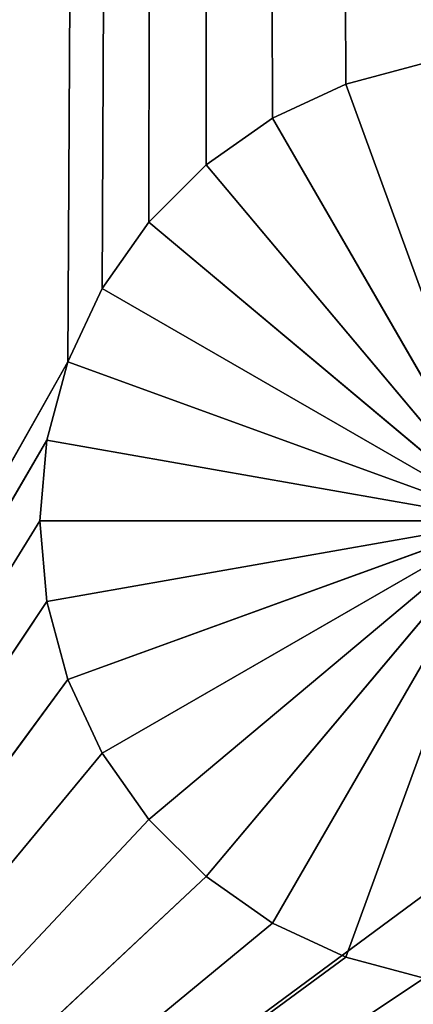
# Model space of a CAD drawing. Extents: x 0 to 46.2, y 0 to 30.
# Tile 9 of 164: x 3.878 to 4.301, y 0.98 to 2.039. Entities that reach past the tile are written whole.
import ezdxf

# ---------------------------------------------------------------- set-up
doc = ezdxf.new("R2010")
doc.units = 0
doc.header["$LTSCALE"] = 2.54
doc.layers.get('0').update_dxf_attribs({"color": 13, "linetype": 'CONTINUOUS'})

# ---------------------------------------------------------------- blocks, each defined once
blk = doc.blocks.new('TACA_KUCHENNA_BRESCIA_STL')
at = {"color": 0}
for p, q in [((3.1, 0.2, 0.3), (43.1, 29.8, 0.3)), ((3.1, 0.2, 0.3), (43.1, 29.8, 0.3)), ((4.0786, 28.117, 0.2), (3.9302, 1.671, 0.2)), ((4.0786, 28.117, 0.2), (3.9302, 1.671, 0.2)), ((3.967, 1.75, 0.2), (4.0786, 28.117, 0.2)), ((3.967, 1.75, 0.2), (4.0786, 28.117, 0.2)), ((4.017, 1.8214, 0.2), (4.0786, 28.117, 0.2)), ((4.017, 1.8214, 0.2), (4.0786, 28.117, 0.2)), ((4.229, 1.9698, 0.2), (4.0786, 28.117, 0.2)), ((4.229, 1.9698, 0.2), (4.0786, 28.117, 0.2)), ((4.15, 1.933, 0.2), (4.0786, 28.117, 0.2)), ((4.15, 1.933, 0.2), (4.0786, 28.117, 0.2)), ((4.0786, 1.883, 0.2), (4.0786, 28.117, 0.2)), ((4.0786, 1.883, 0.2), (4.0786, 28.117, 0.2)), ((4.3132, 1.9924, 0.2), (4.229, 1.9698, 0.2)), ((4.3132, 1.9924), (4.229, 1.9698)), ((4.229, 1.9698), (4.3132, 1.9924, 0.2)), ((4.229, 1.9698), (4.3132, 1.9924, 0.2)), ((4.3132, 1.9924, 0.2), (4.229, 1.9698, 0.2)), ((4.3132, 1.9924), (4.229, 1.9698)), ((4.229, 1.9698, 0.2), (4.15, 1.933, 0.2)), ((4.229, 1.9698), (4.15, 1.933)), ((4.15, 1.933), (4.229, 1.9698, 0.2)), ((4.15, 1.933), (4.229, 1.9698, 0.2)), ((4.229, 1.9698, 0.2), (4.15, 1.933, 0.2)), ((4.229, 1.9698), (4.15, 1.933)), ((4.229, 1.9698), (4.229, 1.9698, 0.2)), ((4.229, 1.9698), (4.229, 1.9698, 0.2)), ((4.4, 1.5), (4.229, 1.9698)), ((4.4, 1.5), (4.229, 1.9698)), ((4.15, 1.933, 0.2), (4.0786, 1.883, 0.2)), ((4.15, 1.933), (4.0786, 1.883)), ((4.0786, 1.883), (4.15, 1.933, 0.2)), ((4.0786, 1.883), (4.15, 1.933, 0.2)), ((4.15, 1.933, 0.2), (4.0786, 1.883, 0.2)), ((4.15, 1.933), (4.0786, 1.883)), ((4.15, 1.933), (4.15, 1.933, 0.2)), ((4.15, 1.933), (4.15, 1.933, 0.2)), ((4.15, 1.933), (4.4, 1.5)), ((4.15, 1.933), (4.4, 1.5)), ((4.0786, 1.883, 0.2), (4.017, 1.8214, 0.2)), ((4.0786, 1.883), (4.017, 1.8214)), ((4.017, 1.8214), (4.0786, 1.883, 0.2)), ((4.017, 1.8214), (4.0786, 1.883, 0.2)), ((4.0786, 1.883, 0.2), (4.017, 1.8214, 0.2)), ((4.0786, 1.883), (4.017, 1.8214)), ((4.0786, 1.883), (4.0786, 1.883, 0.2)), ((4.0786, 1.883), (4.0786, 1.883, 0.2)), ((4.0786, 1.883), (4.4, 1.5)), ((4.0786, 1.883), (4.4, 1.5)), ((4.017, 1.8214, 0.2), (3.967, 1.75, 0.2)), ((4.017, 1.8214), (3.967, 1.75)), ((3.967, 1.75), (4.017, 1.8214, 0.2)), ((3.967, 1.75), (4.017, 1.8214, 0.2)), ((4.017, 1.8214, 0.2), (3.967, 1.75, 0.2)), ((4.017, 1.8214), (3.967, 1.75)), ((4.017, 1.8214), (4.017, 1.8214, 0.2)), ((4.017, 1.8214), (4.017, 1.8214, 0.2)), ((4.4, 1.5), (4.017, 1.8214)), ((4.4, 1.5), (4.017, 1.8214)), ((3.967, 1.75, 0.2), (3.9302, 1.671, 0.2)), ((3.967, 1.75), (3.9302, 1.671)), ((3.9302, 1.671), (3.967, 1.75, 0.2)), ((3.9302, 1.671), (3.967, 1.75, 0.2)), ((3.967, 1.75, 0.2), (3.9302, 1.671, 0.2)), ((3.967, 1.75), (3.9302, 1.671)), ((3.967, 1.75), (3.967, 1.75, 0.2)), ((3.967, 1.75), (3.967, 1.75, 0.2)), ((3.967, 1.75), (4.4, 1.5)), ((3.967, 1.75), (4.4, 1.5)), ((3.9302, 1.671, 0.2), (3.1, 0.2, 0.2)), ((3.9302, 1.671, 0.2), (3.1, 0.2, 0.2)), ((3.9302, 1.671, 0.2), (3.9076, 1.5868, 0.2)), ((3.9302, 1.671), (3.9076, 1.5868)), ((3.9076, 1.5868), (3.9302, 1.671, 0.2)), ((3.9076, 1.5868), (3.9302, 1.671, 0.2)), ((3.9302, 1.671, 0.2), (3.9076, 1.5868, 0.2)), ((3.9302, 1.671), (3.9076, 1.5868)), ((3.9302, 1.671), (3.9302, 1.671, 0.2)), ((3.9302, 1.671), (3.9302, 1.671, 0.2)), ((3.9302, 1.671), (4.4, 1.5)), ((3.9302, 1.671), (4.4, 1.5)), ((3.9076, 1.5868, 0.2), (3.1, 0.2, 0.2)), ((3.9076, 1.5868, 0.2), (3.1, 0.2, 0.2)), ((3.9076, 1.5868, 0.2), (3.9, 1.5, 0.2)), ((3.9076, 1.5868), (3.9, 1.5)), ((3.9, 1.5), (3.9076, 1.5868, 0.2)), ((3.9, 1.5), (3.9076, 1.5868, 0.2)), ((3.9076, 1.5868, 0.2), (3.9, 1.5, 0.2)), ((3.9076, 1.5868), (3.9, 1.5)), ((3.9076, 1.5868), (3.9076, 1.5868, 0.2)), ((3.9076, 1.5868), (3.9076, 1.5868, 0.2)), ((3.9076, 1.5868), (4.4, 1.5)), ((3.9076, 1.5868), (4.4, 1.5)), ((3.1, 0.2, 0.2), (3.9, 1.5, 0.2)), ((3.1, 0.2, 0.2), (3.9, 1.5, 0.2)), ((3.9, 1.5, 0.2), (3.9076, 1.4132, 0.2)), ((3.9, 1.5), (3.9, 1.5, 0.2)), ((3.9, 1.5), (3.9, 1.5, 0.2)), ((3.9, 1.5), (3.9076, 1.4132)), ((3.9076, 1.4132), (3.9, 1.5, 0.2)), ((3.9076, 1.4132), (3.9, 1.5, 0.2)), ((3.9, 1.5, 0.2), (3.9076, 1.4132, 0.2)), ((3.9, 1.5), (3.9076, 1.4132)), ((3.9, 1.5), (4.4, 1.5)), ((3.9, 1.5), (4.4, 1.5)), ((3.9076, 1.4132), (4.4, 1.5)), ((3.9076, 1.4132), (4.4, 1.5)), ((4.4, 1.5), (3.9302, 1.329)), ((4.4, 1.5), (3.9302, 1.329)), ((3.967, 1.25), (4.4, 1.5)), ((3.967, 1.25), (4.4, 1.5)), ((4.017, 1.1786), (4.4, 1.5)), ((4.017, 1.1786), (4.4, 1.5)), ((4.4, 1.5), (4.0786, 1.117)), ((4.4, 1.5), (4.0786, 1.117)), ((4.15, 1.067), (4.4, 1.5)), ((4.15, 1.067), (4.4, 1.5)), ((4.229, 1.0302), (4.4, 1.5)), ((4.229, 1.0302), (4.4, 1.5)), ((3.9076, 1.4132, 0.2), (3.1, 0.2, 0.2)), ((3.9076, 1.4132, 0.2), (3.1, 0.2, 0.2)), ((3.9076, 1.4132, 0.2), (3.9302, 1.329, 0.2)), ((3.9076, 1.4132), (3.9076, 1.4132, 0.2)), ((3.9076, 1.4132), (3.9076, 1.4132, 0.2)), ((3.9076, 1.4132), (3.9302, 1.329)), ((3.9302, 1.329), (3.9076, 1.4132, 0.2)), ((3.9302, 1.329), (3.9076, 1.4132, 0.2)), ((3.9076, 1.4132, 0.2), (3.9302, 1.329, 0.2)), ((3.9076, 1.4132), (3.9302, 1.329)), ((3.9302, 1.329, 0.2), (3.1, 0.2, 0.2)), ((3.9302, 1.329, 0.2), (3.1, 0.2, 0.2)), ((3.9302, 1.329, 0.2), (3.967, 1.25, 0.2)), ((3.9302, 1.329), (3.9302, 1.329, 0.2)), ((3.9302, 1.329), (3.9302, 1.329, 0.2)), ((3.9302, 1.329), (3.967, 1.25)), ((3.967, 1.25), (3.9302, 1.329, 0.2)), ((3.967, 1.25), (3.9302, 1.329, 0.2)), ((3.9302, 1.329, 0.2), (3.967, 1.25, 0.2)), ((3.9302, 1.329), (3.967, 1.25)), ((3.967, 1.25, 0.2), (3.1, 0.2, 0.2)), ((3.967, 1.25, 0.2), (3.1, 0.2, 0.2)), ((3.967, 1.25, 0.2), (4.017, 1.1786, 0.2)), ((3.967, 1.25), (3.967, 1.25, 0.2)), ((3.967, 1.25), (3.967, 1.25, 0.2)), ((3.967, 1.25), (4.017, 1.1786)), ((4.017, 1.1786), (3.967, 1.25, 0.2)), ((4.017, 1.1786), (3.967, 1.25, 0.2)), ((3.967, 1.25, 0.2), (4.017, 1.1786, 0.2)), ((3.967, 1.25), (4.017, 1.1786)), ((4.017, 1.1786, 0.2), (3.1, 0.2, 0.2)), ((4.017, 1.1786, 0.2), (3.1, 0.2, 0.2)), ((4.017, 1.1786, 0.2), (4.0786, 1.117, 0.2)), ((4.017, 1.1786), (4.017, 1.1786, 0.2)), ((4.017, 1.1786), (4.017, 1.1786, 0.2)), ((4.017, 1.1786), (4.0786, 1.117)), ((4.0786, 1.117), (4.017, 1.1786, 0.2)), ((4.0786, 1.117), (4.017, 1.1786, 0.2)), ((4.017, 1.1786, 0.2), (4.0786, 1.117, 0.2)), ((4.017, 1.1786), (4.0786, 1.117)), ((4.0786, 1.117, 0.2), (3.1, 0.2, 0.2)), ((4.0786, 1.117, 0.2), (3.1, 0.2, 0.2)), ((4.0786, 1.117, 0.2), (4.15, 1.067, 0.2)), ((4.0786, 1.117), (4.0786, 1.117, 0.2)), ((4.0786, 1.117), (4.0786, 1.117, 0.2)), ((4.0786, 1.117), (4.15, 1.067)), ((4.15, 1.067), (4.0786, 1.117, 0.2)), ((4.15, 1.067), (4.0786, 1.117, 0.2)), ((4.0786, 1.117, 0.2), (4.15, 1.067, 0.2)), ((4.0786, 1.117), (4.15, 1.067)), ((4.15, 1.067, 0.2), (3.1, 0.2, 0.2)), ((4.15, 1.067, 0.2), (3.1, 0.2, 0.2)), ((4.15, 1.067, 0.2), (4.229, 1.0302, 0.2)), ((4.15, 1.067), (4.15, 1.067, 0.2)), ((4.15, 1.067), (4.15, 1.067, 0.2)), ((4.15, 1.067), (4.229, 1.0302)), ((4.229, 1.0302), (4.15, 1.067, 0.2)), ((4.229, 1.0302), (4.15, 1.067, 0.2)), ((4.15, 1.067, 0.2), (4.229, 1.0302, 0.2)), ((4.15, 1.067), (4.229, 1.0302)), ((4.229, 1.0302, 0.2), (3.1, 0.2, 0.2)), ((4.229, 1.0302, 0.2), (3.1, 0.2, 0.2)), ((4.229, 1.0302, 0.2), (4.3132, 1.0076, 0.2)), ((4.229, 1.0302), (4.229, 1.0302, 0.2)), ((4.229, 1.0302), (4.229, 1.0302, 0.2)), ((4.229, 1.0302), (4.3132, 1.0076)), ((4.3132, 1.0076), (4.229, 1.0302, 0.2)), ((4.3132, 1.0076), (4.229, 1.0302, 0.2)), ((4.229, 1.0302, 0.2), (4.3132, 1.0076, 0.2)), ((4.229, 1.0302), (4.3132, 1.0076)), ((4.3132, 1.0076, 0.2), (3.1, 0.2, 0.2)), ((4.3132, 1.0076, 0.2), (3.1, 0.2, 0.2))]:
    blk.add_line(p, q, dxfattribs=at)
mesh = blk.add_polyface(dxfattribs=at)
corners = [(3.9076, 28.4132, 0.2), (3.1, 0.2, 0.2), (3.1, 29.8, 0.2)]
mesh.append_faces([[corners[k] for k in face] for face in [(0, 1, 2)]], dxfattribs={"color": 0})
mesh = blk.add_polyface(dxfattribs=at)
corners = [(43.1, 29.8, 0.3), (3.1, 29.8, 0.3), (3.1, 0.2, 0.3)]
mesh.append_faces([[corners[k] for k in face] for face in [(0, 1, 2)]], dxfattribs={"color": 0})
mesh = blk.add_polyface(dxfattribs=at)
corners = [(43.1, 29.8, 0.3), (3.1, 0.2, 0.3), (43.1, 0.2, 0.3)]
mesh.append_faces([[corners[k] for k in face] for face in [(0, 1, 2)]], dxfattribs={"color": 0})
mesh = blk.add_polyface(dxfattribs=at)
corners = [(3.9302, 28.329, 0.2), (3.1, 0.2, 0.2), (3.9076, 28.4132, 0.2)]
mesh.append_faces([[corners[k] for k in face] for face in [(0, 1, 2)]], dxfattribs={"color": 0})
mesh = blk.add_polyface(dxfattribs=at)
corners = [(3.967, 28.25, 0.2), (3.1, 0.2, 0.2), (3.9302, 28.329, 0.2)]
mesh.append_faces([[corners[k] for k in face] for face in [(0, 1, 2)]], dxfattribs={"color": 0})
mesh = blk.add_polyface(dxfattribs=at)
corners = [(4.017, 28.1786, 0.2), (3.1, 0.2, 0.2), (3.967, 28.25, 0.2)]
mesh.append_faces([[corners[k] for k in face] for face in [(0, 1, 2)]], dxfattribs={"color": 0})
mesh = blk.add_polyface(dxfattribs=at)
corners = [(4.0786, 28.117, 0.2), (3.1, 0.2, 0.2), (4.017, 28.1786, 0.2)]
mesh.append_faces([[corners[k] for k in face] for face in [(0, 1, 2)]], dxfattribs={"color": 0})
mesh = blk.add_polyface(dxfattribs=at)
corners = [(4.0786, 28.117, 0.2), (3.9302, 1.671, 0.2), (3.1, 0.2, 0.2)]
mesh.append_faces([[corners[k] for k in face] for face in [(0, 1, 2)]], dxfattribs={"color": 0})
mesh = blk.add_polyface(dxfattribs=at)
corners = [(4.0786, 28.117, 0.2), (3.967, 1.75, 0.2), (3.9302, 1.671, 0.2)]
mesh.append_faces([[corners[k] for k in face] for face in [(0, 1, 2)]], dxfattribs={"color": 0})
mesh = blk.add_polyface(dxfattribs=at)
corners = [(4.0786, 28.117, 0.2), (4.017, 1.8214, 0.2), (3.967, 1.75, 0.2)]
mesh.append_faces([[corners[k] for k in face] for face in [(0, 1, 2)]], dxfattribs={"color": 0})
mesh = blk.add_polyface(dxfattribs=at)
corners = [(4.0786, 1.883, 0.2), (4.017, 1.8214, 0.2), (4.0786, 28.117, 0.2)]
mesh.append_faces([[corners[k] for k in face] for face in [(0, 1, 2)]], dxfattribs={"color": 0})
mesh = blk.add_polyface(dxfattribs=at)
corners = [(4.9, 1.5, 0.2), (4.0786, 28.117, 0.2), (4.15, 28.067, 0.2)]
mesh.append_faces([[corners[k] for k in face] for face in [(0, 1, 2)]], dxfattribs={"color": 0})
mesh = blk.add_polyface(dxfattribs=at)
corners = [(4.65, 1.933, 0.2), (4.571, 1.9698, 0.2), (4.0786, 28.117, 0.2)]
mesh.append_faces([[corners[k] for k in face] for face in [(0, 1, 2)]], dxfattribs={"color": 0})
mesh = blk.add_polyface(dxfattribs=at)
corners = [(4.9, 1.5, 0.2), (4.8924, 1.5868, 0.2), (4.0786, 28.117, 0.2)]
mesh.append_faces([[corners[k] for k in face] for face in [(0, 1, 2)]], dxfattribs={"color": 0})
mesh = blk.add_polyface(dxfattribs=at)
corners = [(4.8924, 1.5868, 0.2), (4.8698, 1.671, 0.2), (4.0786, 28.117, 0.2)]
mesh.append_faces([[corners[k] for k in face] for face in [(0, 1, 2)]], dxfattribs={"color": 0})
mesh = blk.add_polyface(dxfattribs=at)
corners = [(4.8698, 1.671, 0.2), (4.833, 1.75, 0.2), (4.0786, 28.117, 0.2)]
mesh.append_faces([[corners[k] for k in face] for face in [(0, 1, 2)]], dxfattribs={"color": 0})
mesh = blk.add_polyface(dxfattribs=at)
corners = [(4.571, 1.9698, 0.2), (4.4868, 1.9924, 0.2), (4.0786, 28.117, 0.2)]
mesh.append_faces([[corners[k] for k in face] for face in [(0, 1, 2)]], dxfattribs={"color": 0})
mesh = blk.add_polyface(dxfattribs=at)
corners = [(4.4868, 1.9924, 0.2), (4.4, 2, 0.2), (4.0786, 28.117, 0.2)]
mesh.append_faces([[corners[k] for k in face] for face in [(0, 1, 2)]], dxfattribs={"color": 0})
mesh = blk.add_polyface(dxfattribs=at)
corners = [(4.4, 2, 0.2), (4.3132, 1.9924, 0.2), (4.0786, 28.117, 0.2)]
mesh.append_faces([[corners[k] for k in face] for face in [(0, 1, 2)]], dxfattribs={"color": 0})
mesh = blk.add_polyface(dxfattribs=at)
corners = [(4.833, 1.75, 0.2), (4.783, 1.8214, 0.2), (4.0786, 28.117, 0.2)]
mesh.append_faces([[corners[k] for k in face] for face in [(0, 1, 2)]], dxfattribs={"color": 0})
mesh = blk.add_polyface(dxfattribs=at)
corners = [(4.783, 1.8214, 0.2), (4.7214, 1.883, 0.2), (4.0786, 28.117, 0.2)]
mesh.append_faces([[corners[k] for k in face] for face in [(0, 1, 2)]], dxfattribs={"color": 0})
mesh = blk.add_polyface(dxfattribs=at)
corners = [(4.7214, 1.883, 0.2), (4.65, 1.933, 0.2), (4.0786, 28.117, 0.2)]
mesh.append_faces([[corners[k] for k in face] for face in [(0, 1, 2)]], dxfattribs={"color": 0})
mesh = blk.add_polyface(dxfattribs=at)
corners = [(4.3132, 1.9924, 0.2), (4.229, 1.9698, 0.2), (4.0786, 28.117, 0.2)]
mesh.append_faces([[corners[k] for k in face] for face in [(0, 1, 2)]], dxfattribs={"color": 0})
mesh = blk.add_polyface(dxfattribs=at)
corners = [(4.229, 1.9698, 0.2), (4.15, 1.933, 0.2), (4.0786, 28.117, 0.2)]
mesh.append_faces([[corners[k] for k in face] for face in [(0, 1, 2)]], dxfattribs={"color": 0})
mesh = blk.add_polyface(dxfattribs=at)
corners = [(4.15, 1.933, 0.2), (4.0786, 1.883, 0.2), (4.0786, 28.117, 0.2)]
mesh.append_faces([[corners[k] for k in face] for face in [(0, 1, 2)]], dxfattribs={"color": 0})
mesh = blk.add_polyface(dxfattribs=at)
corners = [(4.9, 1.5, 0.2), (4.15, 28.067, 0.2), (4.229, 28.0302, 0.2)]
mesh.append_faces([[corners[k] for k in face] for face in [(0, 1, 2)]], dxfattribs={"color": 0})
mesh = blk.add_polyface(dxfattribs=at)
corners = [(4.9, 1.5, 0.2), (4.229, 28.0302, 0.2), (4.3132, 28.0076, 0.2)]
mesh.append_faces([[corners[k] for k in face] for face in [(0, 1, 2)]], dxfattribs={"color": 0})
mesh = blk.add_polyface(dxfattribs=at)
corners = [(4.3132, 1.9924, 0.2), (4.3132, 1.9924), (4.229, 1.9698)]
mesh.append_faces([[corners[k] for k in face] for face in [(0, 1, 2)]], dxfattribs={"color": 0})
mesh = blk.add_polyface(dxfattribs=at)
corners = [(4.3132, 1.9924, 0.2), (4.229, 1.9698), (4.229, 1.9698, 0.2)]
mesh.append_faces([[corners[k] for k in face] for face in [(0, 1, 2)]], dxfattribs={"color": 0})
mesh = blk.add_polyface(dxfattribs=at)
corners = [(4.4, 1.5), (4.229, 1.9698), (4.3132, 1.9924)]
mesh.append_faces([[corners[k] for k in face] for face in [(0, 1, 2)]], dxfattribs={"color": 0})
mesh = blk.add_polyface(dxfattribs=at)
corners = [(4.229, 1.9698, 0.2), (4.229, 1.9698), (4.15, 1.933)]
mesh.append_faces([[corners[k] for k in face] for face in [(0, 1, 2)]], dxfattribs={"color": 0})
mesh = blk.add_polyface(dxfattribs=at)
corners = [(4.229, 1.9698, 0.2), (4.15, 1.933), (4.15, 1.933, 0.2)]
mesh.append_faces([[corners[k] for k in face] for face in [(0, 1, 2)]], dxfattribs={"color": 0})
mesh = blk.add_polyface(dxfattribs=at)
corners = [(4.4, 1.5), (4.15, 1.933), (4.229, 1.9698)]
mesh.append_faces([[corners[k] for k in face] for face in [(0, 1, 2)]], dxfattribs={"color": 0})
mesh = blk.add_polyface(dxfattribs=at)
corners = [(4.15, 1.933, 0.2), (4.15, 1.933), (4.0786, 1.883)]
mesh.append_faces([[corners[k] for k in face] for face in [(0, 1, 2)]], dxfattribs={"color": 0})
mesh = blk.add_polyface(dxfattribs=at)
corners = [(4.15, 1.933, 0.2), (4.0786, 1.883), (4.0786, 1.883, 0.2)]
mesh.append_faces([[corners[k] for k in face] for face in [(0, 1, 2)]], dxfattribs={"color": 0})
mesh = blk.add_polyface(dxfattribs=at)
corners = [(4.4, 1.5), (4.0786, 1.883), (4.15, 1.933)]
mesh.append_faces([[corners[k] for k in face] for face in [(0, 1, 2)]], dxfattribs={"color": 0})
mesh = blk.add_polyface(dxfattribs=at)
corners = [(4.0786, 1.883), (4.017, 1.8214), (4.0786, 1.883, 0.2)]
mesh.append_faces([[corners[k] for k in face] for face in [(0, 1, 2)]], dxfattribs={"color": 0})
mesh = blk.add_polyface(dxfattribs=at)
corners = [(4.0786, 1.883, 0.2), (4.017, 1.8214), (4.017, 1.8214, 0.2)]
mesh.append_faces([[corners[k] for k in face] for face in [(0, 1, 2)]], dxfattribs={"color": 0})
mesh = blk.add_polyface(dxfattribs=at)
corners = [(4.4, 1.5), (4.017, 1.8214), (4.0786, 1.883)]
mesh.append_faces([[corners[k] for k in face] for face in [(0, 1, 2)]], dxfattribs={"color": 0})
mesh = blk.add_polyface(dxfattribs=at)
corners = [(4.017, 1.8214), (3.967, 1.75), (4.017, 1.8214, 0.2)]
mesh.append_faces([[corners[k] for k in face] for face in [(0, 1, 2)]], dxfattribs={"color": 0})
mesh = blk.add_polyface(dxfattribs=at)
corners = [(4.017, 1.8214, 0.2), (3.967, 1.75), (3.967, 1.75, 0.2)]
mesh.append_faces([[corners[k] for k in face] for face in [(0, 1, 2)]], dxfattribs={"color": 0})
mesh = blk.add_polyface(dxfattribs=at)
corners = [(4.4, 1.5), (3.967, 1.75), (4.017, 1.8214)]
mesh.append_faces([[corners[k] for k in face] for face in [(0, 1, 2)]], dxfattribs={"color": 0})
mesh = blk.add_polyface(dxfattribs=at)
corners = [(3.967, 1.75), (3.9302, 1.671), (3.967, 1.75, 0.2)]
mesh.append_faces([[corners[k] for k in face] for face in [(0, 1, 2)]], dxfattribs={"color": 0})
mesh = blk.add_polyface(dxfattribs=at)
corners = [(3.967, 1.75, 0.2), (3.9302, 1.671), (3.9302, 1.671, 0.2)]
mesh.append_faces([[corners[k] for k in face] for face in [(0, 1, 2)]], dxfattribs={"color": 0})
mesh = blk.add_polyface(dxfattribs=at)
corners = [(4.4, 1.5), (3.9302, 1.671), (3.967, 1.75)]
mesh.append_faces([[corners[k] for k in face] for face in [(0, 1, 2)]], dxfattribs={"color": 0})
mesh = blk.add_polyface(dxfattribs=at)
corners = [(3.9302, 1.671, 0.2), (3.9076, 1.5868, 0.2), (3.1, 0.2, 0.2)]
mesh.append_faces([[corners[k] for k in face] for face in [(0, 1, 2)]], dxfattribs={"color": 0})
mesh = blk.add_polyface(dxfattribs=at)
corners = [(3.9302, 1.671), (3.9076, 1.5868), (3.9302, 1.671, 0.2)]
mesh.append_faces([[corners[k] for k in face] for face in [(0, 1, 2)]], dxfattribs={"color": 0})
mesh = blk.add_polyface(dxfattribs=at)
corners = [(3.9302, 1.671, 0.2), (3.9076, 1.5868), (3.9076, 1.5868, 0.2)]
mesh.append_faces([[corners[k] for k in face] for face in [(0, 1, 2)]], dxfattribs={"color": 0})
mesh = blk.add_polyface(dxfattribs=at)
corners = [(4.4, 1.5), (3.9076, 1.5868), (3.9302, 1.671)]
mesh.append_faces([[corners[k] for k in face] for face in [(0, 1, 2)]], dxfattribs={"color": 0})
mesh = blk.add_polyface(dxfattribs=at)
corners = [(3.9076, 1.5868, 0.2), (3.9, 1.5, 0.2), (3.1, 0.2, 0.2)]
mesh.append_faces([[corners[k] for k in face] for face in [(0, 1, 2)]], dxfattribs={"color": 0})
mesh = blk.add_polyface(dxfattribs=at)
corners = [(3.9076, 1.5868), (3.9, 1.5), (3.9076, 1.5868, 0.2)]
mesh.append_faces([[corners[k] for k in face] for face in [(0, 1, 2)]], dxfattribs={"color": 0})
mesh = blk.add_polyface(dxfattribs=at)
corners = [(3.9076, 1.5868, 0.2), (3.9, 1.5), (3.9, 1.5, 0.2)]
mesh.append_faces([[corners[k] for k in face] for face in [(0, 1, 2)]], dxfattribs={"color": 0})
mesh = blk.add_polyface(dxfattribs=at)
corners = [(4.4, 1.5), (3.9, 1.5), (3.9076, 1.5868)]
mesh.append_faces([[corners[k] for k in face] for face in [(0, 1, 2)]], dxfattribs={"color": 0})
mesh = blk.add_polyface(dxfattribs=at)
corners = [(3.9076, 1.4132, 0.2), (3.1, 0.2, 0.2), (3.9, 1.5, 0.2)]
mesh.append_faces([[corners[k] for k in face] for face in [(0, 1, 2)]], dxfattribs={"color": 0})
mesh = blk.add_polyface(dxfattribs=at)
corners = [(3.9, 1.5), (3.9076, 1.4132), (3.9, 1.5, 0.2)]
mesh.append_faces([[corners[k] for k in face] for face in [(0, 1, 2)]], dxfattribs={"color": 0})
mesh = blk.add_polyface(dxfattribs=at)
corners = [(3.9, 1.5, 0.2), (3.9076, 1.4132), (3.9076, 1.4132, 0.2)]
mesh.append_faces([[corners[k] for k in face] for face in [(0, 1, 2)]], dxfattribs={"color": 0})
mesh = blk.add_polyface(dxfattribs=at)
corners = [(4.4, 1.5), (3.9076, 1.4132), (3.9, 1.5)]
mesh.append_faces([[corners[k] for k in face] for face in [(0, 1, 2)]], dxfattribs={"color": 0})
mesh = blk.add_polyface(dxfattribs=at)
corners = [(4.4, 1.5), (3.9302, 1.329), (3.9076, 1.4132)]
mesh.append_faces([[corners[k] for k in face] for face in [(0, 1, 2)]], dxfattribs={"color": 0})
mesh = blk.add_polyface(dxfattribs=at)
corners = [(4.4, 1.5), (3.967, 1.25), (3.9302, 1.329)]
mesh.append_faces([[corners[k] for k in face] for face in [(0, 1, 2)]], dxfattribs={"color": 0})
mesh = blk.add_polyface(dxfattribs=at)
corners = [(4.4, 1.5), (4.017, 1.1786), (3.967, 1.25)]
mesh.append_faces([[corners[k] for k in face] for face in [(0, 1, 2)]], dxfattribs={"color": 0})
mesh = blk.add_polyface(dxfattribs=at)
corners = [(4.4, 1.5), (4.0786, 1.117), (4.017, 1.1786)]
mesh.append_faces([[corners[k] for k in face] for face in [(0, 1, 2)]], dxfattribs={"color": 0})
mesh = blk.add_polyface(dxfattribs=at)
corners = [(4.4, 1.5), (4.15, 1.067), (4.0786, 1.117)]
mesh.append_faces([[corners[k] for k in face] for face in [(0, 1, 2)]], dxfattribs={"color": 0})
mesh = blk.add_polyface(dxfattribs=at)
corners = [(4.4, 1.5), (4.229, 1.0302), (4.15, 1.067)]
mesh.append_faces([[corners[k] for k in face] for face in [(0, 1, 2)]], dxfattribs={"color": 0})
mesh = blk.add_polyface(dxfattribs=at)
corners = [(4.4, 1.5), (4.3132, 1.0076), (4.229, 1.0302)]
mesh.append_faces([[corners[k] for k in face] for face in [(0, 1, 2)]], dxfattribs={"color": 0})
mesh = blk.add_polyface(dxfattribs=at)
corners = [(3.9302, 1.329, 0.2), (3.1, 0.2, 0.2), (3.9076, 1.4132, 0.2)]
mesh.append_faces([[corners[k] for k in face] for face in [(0, 1, 2)]], dxfattribs={"color": 0})
mesh = blk.add_polyface(dxfattribs=at)
corners = [(41.3076, 1.4132, 0.2), (3.1, 0.2, 0.2), (4.4, 1, 0.2)]
mesh.append_faces([[corners[k] for k in face] for face in [(0, 1, 2)]], dxfattribs={"color": 0})
mesh = blk.add_polyface(dxfattribs=at)
corners = [(41.3302, 1.329, 0.2), (3.1, 0.2, 0.2), (41.3076, 1.4132, 0.2)]
mesh.append_faces([[corners[k] for k in face] for face in [(0, 1, 2)]], dxfattribs={"color": 0})
mesh = blk.add_polyface(dxfattribs=at)
corners = [(3.9076, 1.4132), (3.9302, 1.329), (3.9076, 1.4132, 0.2)]
mesh.append_faces([[corners[k] for k in face] for face in [(0, 1, 2)]], dxfattribs={"color": 0})
mesh = blk.add_polyface(dxfattribs=at)
corners = [(3.9076, 1.4132, 0.2), (3.9302, 1.329), (3.9302, 1.329, 0.2)]
mesh.append_faces([[corners[k] for k in face] for face in [(0, 1, 2)]], dxfattribs={"color": 0})
mesh = blk.add_polyface(dxfattribs=at)
corners = [(3.967, 1.25, 0.2), (3.1, 0.2, 0.2), (3.9302, 1.329, 0.2)]
mesh.append_faces([[corners[k] for k in face] for face in [(0, 1, 2)]], dxfattribs={"color": 0})
mesh = blk.add_polyface(dxfattribs=at)
corners = [(41.367, 1.25, 0.2), (3.1, 0.2, 0.2), (41.3302, 1.329, 0.2)]
mesh.append_faces([[corners[k] for k in face] for face in [(0, 1, 2)]], dxfattribs={"color": 0})
mesh = blk.add_polyface(dxfattribs=at)
corners = [(3.9302, 1.329), (3.967, 1.25), (3.9302, 1.329, 0.2)]
mesh.append_faces([[corners[k] for k in face] for face in [(0, 1, 2)]], dxfattribs={"color": 0})
mesh = blk.add_polyface(dxfattribs=at)
corners = [(3.9302, 1.329, 0.2), (3.967, 1.25), (3.967, 1.25, 0.2)]
mesh.append_faces([[corners[k] for k in face] for face in [(0, 1, 2)]], dxfattribs={"color": 0})
mesh = blk.add_polyface(dxfattribs=at)
corners = [(4.017, 1.1786, 0.2), (3.1, 0.2, 0.2), (3.967, 1.25, 0.2)]
mesh.append_faces([[corners[k] for k in face] for face in [(0, 1, 2)]], dxfattribs={"color": 0})
mesh = blk.add_polyface(dxfattribs=at)
corners = [(41.417, 1.1786, 0.2), (3.1, 0.2, 0.2), (41.367, 1.25, 0.2)]
mesh.append_faces([[corners[k] for k in face] for face in [(0, 1, 2)]], dxfattribs={"color": 0})
mesh = blk.add_polyface(dxfattribs=at)
corners = [(3.967, 1.25), (4.017, 1.1786), (3.967, 1.25, 0.2)]
mesh.append_faces([[corners[k] for k in face] for face in [(0, 1, 2)]], dxfattribs={"color": 0})
mesh = blk.add_polyface(dxfattribs=at)
corners = [(3.967, 1.25, 0.2), (4.017, 1.1786), (4.017, 1.1786, 0.2)]
mesh.append_faces([[corners[k] for k in face] for face in [(0, 1, 2)]], dxfattribs={"color": 0})
mesh = blk.add_polyface(dxfattribs=at)
corners = [(4.0786, 1.117, 0.2), (3.1, 0.2, 0.2), (4.017, 1.1786, 0.2)]
mesh.append_faces([[corners[k] for k in face] for face in [(0, 1, 2)]], dxfattribs={"color": 0})
mesh = blk.add_polyface(dxfattribs=at)
corners = [(41.4786, 1.117, 0.2), (3.1, 0.2, 0.2), (41.417, 1.1786, 0.2)]
mesh.append_faces([[corners[k] for k in face] for face in [(0, 1, 2)]], dxfattribs={"color": 0})
mesh = blk.add_polyface(dxfattribs=at)
corners = [(4.017, 1.1786), (4.0786, 1.117), (4.017, 1.1786, 0.2)]
mesh.append_faces([[corners[k] for k in face] for face in [(0, 1, 2)]], dxfattribs={"color": 0})
mesh = blk.add_polyface(dxfattribs=at)
corners = [(4.017, 1.1786, 0.2), (4.0786, 1.117), (4.0786, 1.117, 0.2)]
mesh.append_faces([[corners[k] for k in face] for face in [(0, 1, 2)]], dxfattribs={"color": 0})
mesh = blk.add_polyface(dxfattribs=at)
corners = [(4.15, 1.067, 0.2), (3.1, 0.2, 0.2), (4.0786, 1.117, 0.2)]
mesh.append_faces([[corners[k] for k in face] for face in [(0, 1, 2)]], dxfattribs={"color": 0})
mesh = blk.add_polyface(dxfattribs=at)
corners = [(41.55, 1.067, 0.2), (3.1, 0.2, 0.2), (41.4786, 1.117, 0.2)]
mesh.append_faces([[corners[k] for k in face] for face in [(0, 1, 2)]], dxfattribs={"color": 0})
mesh = blk.add_polyface(dxfattribs=at)
corners = [(4.0786, 1.117, 0.2), (4.0786, 1.117), (4.15, 1.067)]
mesh.append_faces([[corners[k] for k in face] for face in [(0, 1, 2)]], dxfattribs={"color": 0})
mesh = blk.add_polyface(dxfattribs=at)
corners = [(4.0786, 1.117, 0.2), (4.15, 1.067), (4.15, 1.067, 0.2)]
mesh.append_faces([[corners[k] for k in face] for face in [(0, 1, 2)]], dxfattribs={"color": 0})
mesh = blk.add_polyface(dxfattribs=at)
corners = [(43.1, 0.2, 0.2), (3.1, 0.2, 0.2), (41.55, 1.067, 0.2)]
mesh.append_faces([[corners[k] for k in face] for face in [(0, 1, 2)]], dxfattribs={"color": 0})
mesh = blk.add_polyface(dxfattribs=at)
corners = [(4.229, 1.0302, 0.2), (3.1, 0.2, 0.2), (4.15, 1.067, 0.2)]
mesh.append_faces([[corners[k] for k in face] for face in [(0, 1, 2)]], dxfattribs={"color": 0})
mesh = blk.add_polyface(dxfattribs=at)
corners = [(4.15, 1.067, 0.2), (4.15, 1.067), (4.229, 1.0302)]
mesh.append_faces([[corners[k] for k in face] for face in [(0, 1, 2)]], dxfattribs={"color": 0})
mesh = blk.add_polyface(dxfattribs=at)
corners = [(4.15, 1.067, 0.2), (4.229, 1.0302), (4.229, 1.0302, 0.2)]
mesh.append_faces([[corners[k] for k in face] for face in [(0, 1, 2)]], dxfattribs={"color": 0})
mesh = blk.add_polyface(dxfattribs=at)
corners = [(4.3132, 1.0076, 0.2), (3.1, 0.2, 0.2), (4.229, 1.0302, 0.2)]
mesh.append_faces([[corners[k] for k in face] for face in [(0, 1, 2)]], dxfattribs={"color": 0})
mesh = blk.add_polyface(dxfattribs=at)
corners = [(4.229, 1.0302, 0.2), (4.229, 1.0302), (4.3132, 1.0076)]
mesh.append_faces([[corners[k] for k in face] for face in [(0, 1, 2)]], dxfattribs={"color": 0})
mesh = blk.add_polyface(dxfattribs=at)
corners = [(4.229, 1.0302, 0.2), (4.3132, 1.0076), (4.3132, 1.0076, 0.2)]
mesh.append_faces([[corners[k] for k in face] for face in [(0, 1, 2)]], dxfattribs={"color": 0})
mesh = blk.add_polyface(dxfattribs=at)
corners = [(4.4, 1, 0.2), (3.1, 0.2, 0.2), (4.3132, 1.0076, 0.2)]
mesh.append_faces([[corners[k] for k in face] for face in [(0, 1, 2)]], dxfattribs={"color": 0})

msp = doc.modelspace()

# ---------------------------------------------------------------- block references
at = {"color": 0}
msp.add_blockref('TACA_KUCHENNA_BRESCIA_STL', (0, 0), dxfattribs=at)

doc.saveas('drawing.dxf')
